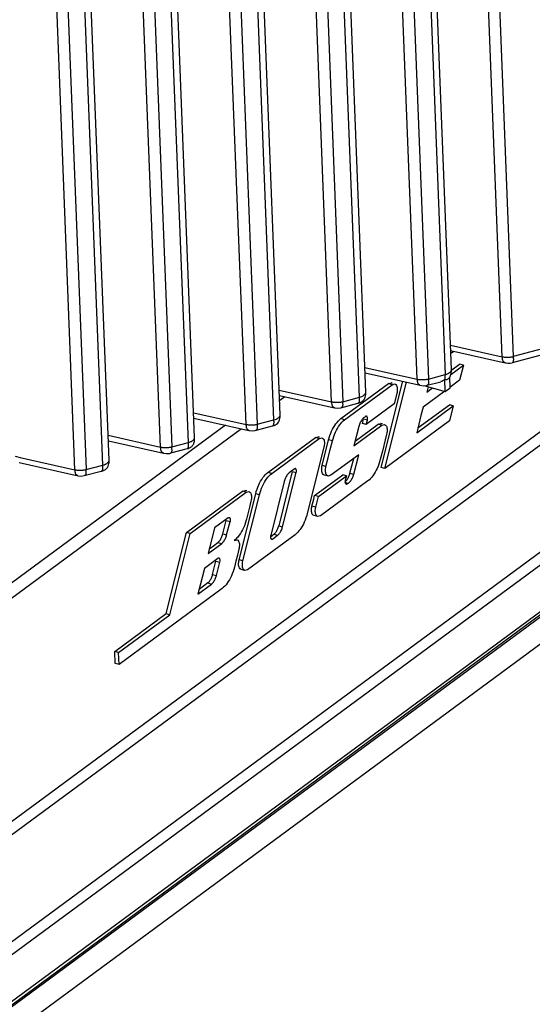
# Model space of a CAD drawing. Header units: inches. Extents: x -4 to 262, y 56 to 231.
# Tile 16 of 162: x 106.27 to 107.88, y 78.44 to 81.53. Entities that reach past the tile are written whole.
import ezdxf

# ---------------------------------------------------------------- set-up
doc = ezdxf.new("R2010")
doc.units = ezdxf.units.IN
doc.header["$LTSCALE"] = 1.2
doc.header["$MEASUREMENT"] = 0
doc.layers.get('0').update_dxf_attribs({"linetype": 'CONTINUOUS'})
doc.layers.add('7_ALL_FEATURES', color=7, linetype='CONTINUOUS')

msp = doc.modelspace()

# ---------------------------------------------------------------- linework, layer by layer
at = {"color": 7, "linetype": 'Continuous'}
for p, q in [((110.2396, 81.5423), (104.5854, 77.3702)), ((110.3069, 81.4451), (104.5672, 77.2099)), ((104.4229, 77.0945), (110.2799, 81.4163)), ((109.2733, 80.8698), (104.5898, 77.4139)), ((108.4117, 80.6119), (105.8389, 78.7135)), ((105.8531, 78.6837), (108.497, 80.6345)), ((107.6335, 80.4905), (107.6259, 80.4849)), ((107.624, 80.4181), (107.6631, 80.447)), ((107.6271, 80.4325), (107.6514, 80.4504)), ((107.6631, 80.447), (107.6513, 80.3997)), ((107.6631, 80.447), (107.6514, 80.4504)), ((107.4049, 80.1259), (107.4728, 80.3964)), ((107.4169, 80.1229), (107.4849, 80.3938)), ((107.605, 80.4036), (107.6058, 80.4032)), ((107.6065, 80.3645), (107.605, 80.4036)), ((107.622, 80.3759), (107.6207, 80.4104)), ((107.6513, 80.3997), (107.6209, 80.3774)), ((107.2785, 80.2791), (107.4276, 80.3891)), ((107.2904, 80.2758), (107.4395, 80.3858)), ((107.4276, 80.3891), (107.436, 80.3913)), ((107.4395, 80.3858), (107.4276, 80.3891)), ((107.4407, 80.39), (107.4361, 80.3913)), ((107.4395, 80.3858), (107.4479, 80.388)), ((107.6055, 80.3659), (107.5368, 80.3152)), ((107.5528, 80.379), (107.5486, 80.3625)), ((107.5486, 80.3625), (107.5662, 80.3754)), ((107.1024, 80.3479), (107.0871, 80.3366)), ((107.4543, 80.3582), (107.446, 80.3252)), ((107.446, 80.3252), (107.3581, 80.2604)), ((107.5166, 80.235), (107.6311, 80.3195)), ((107.5203, 80.2498), (107.6194, 80.3229)), ((107.5368, 80.3152), (107.5301, 80.2885)), ((107.6311, 80.3195), (107.6193, 80.2723)), ((107.6311, 80.3195), (107.6194, 80.3229)), ((107.2904, 80.2758), (107.2785, 80.2791)), ((107.3461, 80.2634), (107.3484, 80.2726)), ((107.3616, 80.2745), (107.3496, 80.2773)), ((107.3581, 80.2604), (107.3616, 80.2745)), ((107.6193, 80.2723), (107.4169, 80.1229)), ((107.5301, 80.2885), (107.5166, 80.235)), ((106.9164, 80.2584), (105.7757, 79.4167)), ((106.9662, 80.2474), (105.7948, 79.383)), ((107.3196, 80.1935), (107.4075, 80.2583)), ((107.335, 80.2549), (107.3196, 80.1935)), ((107.3233, 80.2083), (107.3956, 80.2617)), ((107.3581, 80.2604), (107.3461, 80.2634)), ((107.3956, 80.2617), (107.404, 80.2639)), ((107.4075, 80.2583), (107.3956, 80.2617)), ((107.4087, 80.2626), (107.4041, 80.2639)), ((107.4075, 80.2583), (107.4159, 80.2605)), ((107.0495, 80.1101), (107.1986, 80.2202)), ((107.0614, 80.1068), (107.2105, 80.2168)), ((107.1986, 80.2202), (107.207, 80.2224)), ((107.2105, 80.2168), (107.1986, 80.2202)), ((107.2117, 80.2211), (107.2071, 80.2224)), ((107.2105, 80.2168), (107.2189, 80.219)), ((107.2198, 80.1319), (107.24, 80.2121)), ((107.2519, 80.2089), (107.24, 80.2121)), ((107.2452, 80.1822), (107.2519, 80.2089)), ((107.4223, 80.2308), (107.4089, 80.1774)), ((107.2253, 80.1893), (107.1731, 79.9815)), ((107.2385, 80.1555), (107.2452, 80.1822)), ((107.4089, 80.1774), (107.4021, 80.1505)), ((107.2317, 80.1286), (107.2385, 80.1555)), ((107.3344, 80.1659), (107.2465, 80.1011)), ((107.3071, 80.1078), (107.3188, 80.1544)), ((107.319, 80.1045), (107.3344, 80.1659)), ((107.1321, 80.1205), (107.1161, 80.1087)), ((107.2317, 80.1286), (107.2198, 80.1319)), ((107.4169, 80.1229), (107.4049, 80.1259)), ((107.0614, 80.1068), (107.0495, 80.1101)), ((107.126, 80.1127), (107.0834, 79.9427)), ((107.0953, 79.9395), (107.138, 80.1095)), ((107.126, 80.1127), (107.138, 80.1095)), ((107.1961, 80.0375), (107.2842, 80.1025)), ((107.208, 80.0342), (107.2959, 80.0991)), ((107.3636, 80.0836), (107.2145, 79.9736)), ((107.2382, 80.0988), (107.2264, 80.1019)), ((107.2465, 80.1011), (107.2383, 80.0988)), ((107.2959, 80.0991), (107.2842, 80.1025)), ((107.2959, 80.0991), (107.2923, 80.0849)), ((107.3071, 80.1078), (107.319, 80.1045)), ((106.9696, 80.0512), (106.978, 80.0534)), ((106.9827, 80.0521), (106.978, 80.0534)), ((107.1007, 80.082), (107.058, 79.912)), ((107.3002, 80.0758), (107.292, 80.0781)), ((106.7938, 79.9215), (106.9696, 80.0512)), ((106.8057, 79.9182), (106.9815, 80.0478)), ((106.9588, 79.8354), (107.011, 80.0432)), ((106.9815, 80.0478), (106.9696, 80.0512)), ((106.9707, 79.8322), (107.0229, 80.0399)), ((106.9815, 80.0478), (106.9898, 80.05)), ((107.0229, 80.0399), (107.011, 80.0432)), ((107.1878, 80.0044), (107.1934, 80.0265)), ((107.1934, 80.0265), (107.1961, 80.0375)), ((107.208, 80.0342), (107.1961, 80.0375)), ((107.1997, 80.0012), (107.208, 80.0342)), ((106.9916, 80.0015), (106.982, 79.9636)), ((106.9962, 80.0203), (106.9916, 80.0015)), ((107.1997, 80.0012), (107.1878, 80.0044)), ((106.9243, 79.9672), (106.8817, 79.9358)), ((106.9077, 79.9169), (106.9183, 79.9594)), ((106.9183, 79.9594), (106.9303, 79.9562)), ((107.2062, 79.9714), (107.1943, 79.9745)), ((107.2145, 79.9736), (107.2063, 79.9714)), ((106.8817, 79.9358), (106.8616, 79.8555)), ((106.9196, 79.9137), (106.9303, 79.9562)), ((107.0834, 79.9427), (107.0953, 79.9395)), ((106.7298, 79.6665), (106.7938, 79.9215)), ((106.7417, 79.6632), (106.8057, 79.9182)), ((106.8057, 79.9182), (106.7938, 79.9215)), ((106.9077, 79.9169), (106.9196, 79.9137)), ((106.9474, 79.8999), (106.9435, 79.8968)), ((106.9435, 79.8968), (106.9519, 79.8989)), ((106.9492, 79.9015), (106.9474, 79.8999)), ((107.1346, 79.9146), (106.9855, 79.8046)), ((107.057, 79.9079), (107.0627, 79.9121)), ((107.0606, 79.9001), (107.0639, 79.9009)), ((107.061, 79.9018), (107.0639, 79.9009)), ((107.0627, 79.9121), (107.068, 79.9161)), ((107.0639, 79.9009), (107.0799, 79.9127)), ((107.068, 79.9161), (107.0799, 79.9127)), ((106.8616, 79.8555), (106.9042, 79.887)), ((106.8653, 79.8703), (106.8782, 79.8798)), ((106.8782, 79.8798), (106.8923, 79.8903)), ((106.8923, 79.8903), (106.9042, 79.887)), ((106.9583, 79.8692), (106.9536, 79.8504)), ((106.8923, 79.8397), (106.8497, 79.8083)), ((106.9536, 79.8504), (106.9489, 79.8315)), ((106.9707, 79.8322), (106.9588, 79.8354)), ((106.8497, 79.8083), (106.8296, 79.728)), ((106.8757, 79.7894), (106.8863, 79.8319)), ((106.8863, 79.8319), (106.8982, 79.8287)), ((106.8876, 79.7862), (106.8982, 79.8287)), ((106.9489, 79.8315), (106.9441, 79.8125)), ((106.9772, 79.8024), (106.9653, 79.8055)), ((106.9855, 79.8046), (106.9772, 79.8024)), ((106.8757, 79.7894), (106.8876, 79.7862)), ((106.9056, 79.7457), (106.5817, 79.5067)), ((106.8296, 79.728), (106.8722, 79.7595)), ((106.8603, 79.7628), (106.8333, 79.7428)), ((106.8603, 79.7628), (106.8722, 79.7595)), ((106.5683, 79.5473), (106.7298, 79.6665)), ((106.5803, 79.5441), (106.7417, 79.6632)), ((106.7298, 79.6665), (106.7417, 79.6632)), ((106.5698, 79.5097), (106.5683, 79.5473)), ((106.5803, 79.5441), (106.5683, 79.5473)), ((106.5817, 79.5067), (106.5803, 79.5441)), ((106.5817, 79.5067), (106.5698, 79.5097))]:
    msp.add_line(p, q, dxfattribs=at)
for points, start_tangent, end_tangent in [([(107.605, 80.4036), (107.5983, 80.3976), (107.5927, 80.3953)], (-0.515742, -0.737571), (-0.869886, -0.230863)), ([(107.6064, 80.4094), (107.6058, 80.4174)], (-0.008758, 0.899957), (-0.106751, 0.893647)), ([(107.6058, 80.4032), (107.6098, 80.4023), (107.6138, 80.4032), (107.6175, 80.4058), (107.6177, 80.406)], (0.791462, -0.428472), (0.615267, 0.656846)), ([(107.606, 80.4031), (107.6064, 80.4094)], (0.156997, 0.886201), (-0.008758, 0.899957)), ([(107.4479, 80.388), (107.4533, 80.3832), (107.4558, 80.3722)], (0.860218, -0.264622), (0.01823, -0.899815)), ([(107.4558, 80.3722), (107.4543, 80.3582)], (0.01823, -0.899815), (-0.219131, -0.872916)), ([(107.2495, 80.2397), (107.2629, 80.2629), (107.2785, 80.2791)], (0.369768, 0.820531), (0.724191, 0.534367)), ([(107.2519, 80.2089), (107.2614, 80.2364), (107.2748, 80.2596), (107.2904, 80.2758)], (0.219131, 0.872916), (0.724191, 0.534367)), ([(107.3539, 80.2836), (107.3463, 80.2778), (107.3397, 80.2677), (107.3394, 80.2672)], (-0.828218, -0.352215), (-0.388707, -0.811731)), ([(107.3484, 80.2726), (107.3486, 80.2756)], (0.168819, 0.884025), (-0.116921, 0.892373)), ([(107.3585, 80.2869), (107.3584, 80.2869), (107.3573, 80.2869), (107.3561, 80.2864), (107.355, 80.2852), (107.3539, 80.2836)], (-0.868327, 0.236659), (-0.509815, -0.741679)), ([(107.3616, 80.2745), (107.3625, 80.2788), (107.3621, 80.2825), (107.3606, 80.2854), (107.3585, 80.2869)], (0.22723, 0.870843), (-0.868327, 0.236659)), ([(107.24, 80.2121), (107.2495, 80.2397)], (0.219131, 0.872916), (0.369768, 0.820531)), ([(107.3394, 80.2672), (107.335, 80.2549)], (-0.388707, -0.811731), (-0.219131, -0.872916)), ([(107.4159, 80.2605), (107.4213, 80.2557), (107.4238, 80.2447)], (0.860218, -0.264622), (0.01823, -0.899815)), ([(107.4238, 80.2447), (107.4223, 80.2308)], (0.01823, -0.899815), (-0.219131, -0.872916)), ([(107.2189, 80.219), (107.2243, 80.2142), (107.2268, 80.2032)], (0.860218, -0.264622), (0.01823, -0.899815)), ([(107.2268, 80.2032), (107.2253, 80.1893)], (0.01823, -0.899815), (-0.219131, -0.872916)), ([(107.4021, 80.1505), (107.3926, 80.123)], (-0.219131, -0.872916), (-0.369768, -0.820531)), ([(107.1358, 80.122), (107.1352, 80.1221), (107.1341, 80.1218), (107.1321, 80.1205)], (-0.873026, 0.218691), (-0.733466, -0.521563)), ([(107.138, 80.1095), (107.1388, 80.1168), (107.1379, 80.12), (107.1371, 80.1212), (107.1361, 80.1219), (107.1358, 80.122)], (0.204879, 0.87637), (-0.873026, 0.218691)), ([(107.2182, 80.1178), (107.2198, 80.1319)], (-0.01823, 0.899815), (0.219131, 0.872916)), ([(107.2264, 80.1019), (107.2208, 80.1068), (107.2182, 80.1178)], (-0.865899, 0.245395), (-0.01823, 0.899815)), ([(107.2383, 80.0988), (107.2327, 80.1037), (107.2302, 80.1147), (107.2317, 80.1286)], (-0.865899, 0.245395), (0.219131, 0.872916)), ([(107.3926, 80.123), (107.3792, 80.0998), (107.3636, 80.0836)], (-0.369768, -0.820531), (-0.724191, -0.534367)), ([(107.0205, 80.0707), (107.0339, 80.0939), (107.0495, 80.1101)], (0.369768, 0.820531), (0.724191, 0.534367)), ([(107.0229, 80.0399), (107.0324, 80.0674), (107.0458, 80.0906), (107.0614, 80.1068)], (0.219131, 0.872916), (0.724191, 0.534367)), ([(107.1045, 80.093), (107.1007, 80.082)], (-0.369768, -0.820531), (-0.219131, -0.872916)), ([(107.1161, 80.1087), (107.1098, 80.1022), (107.1045, 80.093)], (-0.724191, -0.534367), (-0.369768, -0.820531)), ([(107.2923, 80.0849), (107.2921, 80.0838), (107.2919, 80.0827), (107.2913, 80.0809)], (-0.219131, -0.872916), (-0.056063, -0.898252)), ([(107.2917, 80.0811), (107.294, 80.083), (107.2993, 80.0895), (107.3038, 80.0979)], (0.726161, 0.531686), (0.353446, 0.827693)), ([(107.3002, 80.0758), (107.3077, 80.0816), (107.3143, 80.0917), (107.3146, 80.0923)], (0.826812, 0.355503), (0.38865, 0.811758)), ([(107.3038, 80.0979), (107.3071, 80.1078)], (0.353446, 0.827693), (0.219131, 0.872916)), ([(107.3146, 80.0923), (107.319, 80.1045)], (0.38865, 0.811758), (0.219131, 0.872916)), ([(107.011, 80.0432), (107.0205, 80.0707)], (0.219131, 0.872916), (0.369768, 0.820531)), ([(107.2913, 80.0809), (107.2926, 80.0751)], (-0.056063, -0.898252), (0.508628, -0.742494)), ([(107.2926, 80.0751), (107.295, 80.0731)], (0.508628, -0.742494), (0.834271, -0.337626)), ([(107.295, 80.0731), (107.2959, 80.0729), (107.3002, 80.0758)], (0.834271, -0.337626), (0.547693, 0.714165)), ([(106.9898, 80.05), (106.9953, 80.0452), (106.9978, 80.0343)], (0.860218, -0.264622), (0.01823, -0.899815)), ([(106.9978, 80.0343), (106.9962, 80.0203)], (0.01823, -0.899815), (-0.219131, -0.872916)), ([(107.1862, 79.9903), (107.1878, 80.0044)], (-0.01823, 0.899815), (0.219131, 0.872916)), ([(107.1944, 79.9745), (107.1888, 79.9793), (107.1862, 79.9903)], (-0.865899, 0.245395), (-0.01823, 0.899815)), ([(107.2063, 79.9714), (107.2007, 79.9762), (107.1982, 79.9872), (107.1997, 80.0012)], (-0.865899, 0.245395), (0.219131, 0.872916)), ([(106.9243, 79.9672), (106.9264, 79.9685), (106.9274, 79.9688), (106.9281, 79.9687)], (0.733466, 0.521563), (0.873044, -0.218619)), ([(106.9281, 79.9687), (106.9284, 79.9686), (106.9293, 79.9679), (106.9302, 79.9667), (106.9311, 79.9635), (106.9303, 79.9562)], (0.873044, -0.218619), (-0.204879, -0.87637)), ([(106.982, 79.9636), (106.9725, 79.9361), (106.9591, 79.9129), (106.9492, 79.9015)], (-0.219131, -0.872916), (-0.654167, -0.618114)), ([(107.1731, 79.9815), (107.1636, 79.954)], (-0.219131, -0.872916), (-0.369768, -0.820531)), ([(107.068, 79.9161), (107.0743, 79.9225), (107.0796, 79.9318)], (0.724191, 0.534367), (0.369768, 0.820531)), ([(107.0796, 79.9318), (107.0834, 79.9427)], (0.369768, 0.820531), (0.219131, 0.872916)), ([(107.0799, 79.9127), (107.0861, 79.9192), (107.0915, 79.9285), (107.0953, 79.9395)], (0.724191, 0.534367), (0.219131, 0.872916)), ([(107.1636, 79.954), (107.1502, 79.9308), (107.1346, 79.9146)], (-0.369768, -0.820531), (-0.724191, -0.534367)), ([(106.8923, 79.8903), (106.8985, 79.8967), (106.9039, 79.906), (106.9077, 79.9169)], (0.724191, 0.534367), (0.219131, 0.872916)), ([(106.9042, 79.887), (106.9104, 79.8934), (106.9158, 79.9027), (106.9196, 79.9137)], (0.724191, 0.534367), (0.219131, 0.872916)), ([(106.9519, 79.8989), (106.9573, 79.8941), (106.9599, 79.8832)], (0.860218, -0.264622), (0.01823, -0.899815)), ([(107.057, 79.908), (107.058, 79.9029)], (-0.056063, -0.898252), (0.372352, -0.819362)), ([(107.058, 79.912), (107.0578, 79.9109), (107.0576, 79.9098), (107.057, 79.908)], (-0.219131, -0.872916), (-0.056063, -0.898252)), ([(107.058, 79.9029), (107.0604, 79.9001), (107.0606, 79.9001)], (0.372352, -0.819362), (0.871251, -0.225658)), ([(106.9599, 79.8832), (106.9583, 79.8692)], (0.01823, -0.899815), (-0.219131, -0.872916)), ([(106.8961, 79.8413), (106.8954, 79.8413), (106.8944, 79.841), (106.8923, 79.8397)], (-0.873026, 0.218691), (-0.733466, -0.521563)), ([(106.8982, 79.8287), (106.8991, 79.836), (106.8981, 79.8392), (106.8973, 79.8404), (106.8964, 79.8411), (106.8961, 79.8413)], (0.204879, 0.87637), (-0.873026, 0.218691)), ([(106.9572, 79.8214), (106.9588, 79.8354)], (-0.01823, 0.899815), (0.219131, 0.872916)), ([(106.9441, 79.8125), (106.9346, 79.785)], (-0.219131, -0.872916), (-0.369768, -0.820531)), ([(106.9654, 79.8055), (106.9598, 79.8104), (106.9572, 79.8214)], (-0.865899, 0.245395), (-0.01823, 0.899815)), ([(106.9772, 79.8024), (106.9717, 79.8072), (106.9691, 79.8182), (106.9707, 79.8322)], (-0.865899, 0.245395), (0.219131, 0.872916)), ([(106.8603, 79.7628), (106.8665, 79.7692), (106.8719, 79.7785), (106.8757, 79.7894)], (0.724191, 0.534367), (0.219131, 0.872916)), ([(106.8722, 79.7595), (106.8784, 79.7659), (106.8838, 79.7752), (106.8876, 79.7862)], (0.724191, 0.534367), (0.219131, 0.872916)), ([(106.9346, 79.785), (106.9212, 79.7618), (106.9056, 79.7457)], (-0.369768, -0.820531), (-0.724191, -0.534367))]:
    msp.add_spline(points, degree=3, dxfattribs=dict(at, start_tangent=start_tangent, end_tangent=end_tangent))
at = {"layer": '7_ALL_FEATURES', "color": 7, "linetype": 'Continuous'}
for p, q in [((107.7848, 80.4737), (107.6322, 84.3766)), ((107.6676, 84.3769), (107.8201, 80.4741)), ((107.4533, 84.3202), (107.6058, 80.4174)), ((107.6256, 80.4333), (107.473, 84.3357)), ((107.5181, 80.4032), (107.3655, 84.306)), ((107.4009, 84.3063), (107.5535, 80.4035)), ((107.3568, 80.3623), (107.2043, 84.2646)), ((107.2493, 80.3321), (107.0968, 84.2349)), ((107.1322, 84.2352), (107.2847, 80.3324)), ((107.3371, 80.3463), (107.1845, 84.2491)), ((107.0683, 80.2752), (106.9158, 84.178)), ((107.0881, 80.2912), (106.9355, 84.1935)), ((106.9806, 80.261), (106.828, 84.1638)), ((106.8634, 84.1641), (107.016, 80.2613)), ((106.7996, 80.2041), (106.647, 84.1069)), ((106.7118, 80.1899), (106.5592, 84.0927)), ((106.5946, 84.093), (106.7472, 80.1902)), ((106.5505, 80.149), (106.398, 84.0513)), ((106.443, 80.1188), (106.2905, 84.0216)), ((106.3259, 84.0219), (106.4784, 80.1191)), ((106.5308, 80.133), (106.3783, 84.0358)), ((110.3133, 81.4331), (104.277, 76.9789)), ((110.2617, 81.3102), (104.2253, 76.8561)), ((108.5779, 80.6745), (107.8201, 80.4741)), ((108.5708, 80.654), (107.8161, 80.4544)), ((107.6226, 80.5101), (107.7848, 80.4737)), ((107.6232, 80.4928), (107.794, 80.4549)), ((107.3538, 80.44), (107.456, 80.4171)), ((107.3544, 80.4227), (107.5274, 80.3843)), ((107.456, 80.4171), (107.5181, 80.4032)), ((107.5492, 80.3838), (107.5925, 80.3952)), ((107.5535, 80.4035), (107.6058, 80.4174)), ((107.085, 80.3689), (107.2493, 80.3321)), ((107.3568, 80.3622), (107.3568, 80.3623)), ((107.5389, 80.3828), (107.6065, 80.3645)), ((107.6065, 80.3645), (107.622, 80.3759)), ((107.0857, 80.3516), (107.2586, 80.3132)), ((107.2847, 80.3324), (107.3371, 80.3463)), ((107.2798, 80.3137), (107.2798, 80.3137)), ((106.8163, 80.2978), (106.9806, 80.261)), ((106.8169, 80.2805), (106.9898, 80.2421)), ((107.016, 80.2613), (107.0683, 80.2752)), ((107.0881, 80.2911), (107.0881, 80.2912)), ((107.011, 80.2426), (107.011, 80.2426)), ((106.5475, 80.2267), (106.7118, 80.1899)), ((106.5482, 80.2094), (106.7212, 80.171)), ((106.7956, 80.1844), (106.7429, 80.1705)), ((106.7472, 80.1902), (106.7996, 80.2041)), ((106.7956, 80.1844), (106.7957, 80.1845)), ((106.2557, 80.1608), (106.2715, 80.1572)), ((106.2715, 80.1572), (106.443, 80.1188)), ((106.5505, 80.1489), (106.5505, 80.149)), ((106.4784, 80.1191), (106.5308, 80.133)), ((106.4735, 80.1004), (106.4735, 80.1004))]:
    msp.add_line(p, q, dxfattribs=at)
for points in [[(106.8071, 80.1891), (106.8085, 80.1901), (106.8099, 80.1913), (106.8113, 80.1927), (106.8127, 80.1943), (106.814, 80.1961), (106.8151, 80.1981), (106.8162, 80.2002), (106.8171, 80.2025), (106.8178, 80.2049), (106.8184, 80.2075), (106.8189, 80.2103), (106.8192, 80.2132), (106.8193, 80.2163), (106.8193, 80.2195), (106.6668, 84.1224)], [(107.7937, 80.455), (107.7963, 80.4543), (107.8031, 80.4534)], [(107.8031, 80.4534), (107.8104, 80.4535), (107.8164, 80.4546)], [(107.6247, 80.421), (107.6251, 80.423), (107.6253, 80.425), (107.6255, 80.427), (107.6256, 80.4291), (107.6256, 80.4312), (107.6256, 80.4333)], [(107.6177, 80.406), (107.6186, 80.4071), (107.6197, 80.4086)], [(107.6197, 80.4086), (107.6208, 80.4102), (107.6217, 80.4118), (107.6225, 80.4136), (107.6232, 80.4154), (107.6238, 80.4172), (107.6243, 80.4191), (107.6247, 80.421)], [(107.3488, 80.3359), (107.3515, 80.3393), (107.3535, 80.3431), (107.355, 80.347), (107.356, 80.351), (107.3566, 80.3549), (107.3568, 80.3587), (107.3568, 80.3622)], [(107.5267, 80.3845), (107.5276, 80.3842), (107.537, 80.3827)], [(107.537, 80.3827), (107.5471, 80.3834), (107.5495, 80.384)], [(107.3322, 80.3274), (107.3338, 80.3279), (107.3375, 80.3289), (107.3416, 80.3305), (107.3455, 80.3329), (107.3488, 80.3359)], [(107.2584, 80.3133), (107.2602, 80.3129), (107.269, 80.3121)], [(107.269, 80.3121), (107.2783, 80.3133), (107.3322, 80.3274)], [(107.08, 80.2648), (107.0827, 80.2682), (107.0847, 80.272), (107.0862, 80.2759), (107.0872, 80.2799), (107.0878, 80.2838), (107.0881, 80.2876), (107.088, 80.2911)], [(106.9897, 80.2422), (106.9914, 80.2418), (107.0003, 80.241)], [(107.0003, 80.241), (107.0095, 80.2422), (107.0634, 80.2563)], [(107.0634, 80.2563), (107.0651, 80.2568), (107.0688, 80.2578), (107.0728, 80.2594), (107.0767, 80.2618), (107.08, 80.2648)], [(106.7957, 80.1845), (106.7962, 80.1846), (106.7973, 80.185), (106.7986, 80.1854), (106.8, 80.1858), (106.8014, 80.1863), (106.8028, 80.1869), (106.8042, 80.1875), (106.8056, 80.1883), (106.8071, 80.1891)], [(106.5425, 80.1226), (106.5452, 80.126), (106.5472, 80.1298), (106.5487, 80.1337), (106.5497, 80.1377), (106.5503, 80.1416), (106.5505, 80.1454), (106.5505, 80.1489)], [(106.7204, 80.1712), (106.7213, 80.1709), (106.7308, 80.1694)], [(106.7308, 80.1694), (106.7409, 80.1701), (106.7432, 80.1707)], [(106.2678, 80.1409), (106.4539, 80.0996), (106.4627, 80.0988)], [(106.4627, 80.0988), (106.472, 80.1), (106.5259, 80.1142)], [(106.5259, 80.1142), (106.5276, 80.1146), (106.5313, 80.1156), (106.5353, 80.1172), (106.5392, 80.1196), (106.5425, 80.1226)]]:
    msp.add_lwpolyline(points, dxfattribs=at)
for points, start_tangent, end_tangent in [([(107.7847, 80.4737), (107.7855, 80.4735), (107.7893, 80.473), (107.7934, 80.4725), (107.7978, 80.4723), (107.8001, 80.4722), (107.8023, 80.4722), (107.8069, 80.4724), (107.8113, 80.4727), (107.8156, 80.4732), (107.8195, 80.4739), (107.8201, 80.474)], (0.881031, -0.183808), (0.877365, 0.200576)), ([(107.7863, 80.4649), (107.7862, 80.4656), (107.7859, 80.468), (107.7855, 80.4735)], (-0.163771, 0.884974), (-0.035152, 0.899313)), ([(107.7937, 80.455), (107.7924, 80.4554), (107.791, 80.4561), (107.7898, 80.4571), (107.7888, 80.4583), (107.7879, 80.4598), (107.7867, 80.4634), (107.7863, 80.4649)], (-0.870149, 0.229873), (-0.163771, 0.884974)), ([(107.8195, 80.4739), (107.82, 80.4684), (107.8202, 80.4658), (107.8202, 80.4634), (107.8201, 80.4613), (107.8199, 80.4594), (107.8195, 80.4577), (107.8192, 80.457), (107.8189, 80.4564), (107.8181, 80.4554), (107.817, 80.4548), (107.8163, 80.4546)], (0.082138, -0.896244), (-0.872616, -0.22032)), ([(107.6171, 80.4219), (107.6196, 80.4236), (107.6219, 80.4256), (107.6237, 80.4277), (107.6249, 80.4298), (107.6255, 80.432), (107.6256, 80.4333)], (0.774188, 0.458948), (-0.034832, 0.899326)), ([(107.5181, 80.4032), (107.5188, 80.403), (107.5226, 80.4024), (107.5267, 80.402), (107.5311, 80.4018), (107.5334, 80.4017), (107.5357, 80.4017), (107.5402, 80.4018), (107.5447, 80.4021), (107.5489, 80.4027), (107.5528, 80.4034), (107.5535, 80.4035)], (0.88103, -0.183809), (0.877365, 0.200575)), ([(107.5197, 80.3944), (107.5196, 80.395), (107.5192, 80.3974), (107.5188, 80.403)], (-0.163727, 0.884982), (-0.035152, 0.899313)), ([(107.5228, 80.3869), (107.5221, 80.3877), (107.5213, 80.3892), (107.52, 80.3928), (107.5197, 80.3944)], (-0.612495, 0.659431), (-0.163727, 0.884982)), ([(107.5528, 80.4033), (107.5532, 80.3977), (107.5535, 80.3928), (107.5534, 80.3907), (107.5533, 80.3888), (107.5529, 80.3872), (107.5523, 80.386), (107.5515, 80.385), (107.5504, 80.3843), (107.5495, 80.384)], (0.06371, -0.897742), (-0.871991, -0.222783)), ([(107.6058, 80.4174), (107.6079, 80.418), (107.6098, 80.4186), (107.6135, 80.4201), (107.6168, 80.4217), (107.6171, 80.4219)], (0.869277, 0.233148), (0.774188, 0.458948)), ([(107.3371, 80.3463), (107.3447, 80.349), (107.348, 80.3507), (107.3508, 80.3525), (107.3531, 80.3545), (107.3549, 80.3566), (107.3561, 80.3587), (107.3567, 80.3609), (107.3568, 80.3622)], (0.869276, 0.233149), (-0.034831, 0.899326)), ([(107.5266, 80.3845), (107.5258, 80.3848), (107.5244, 80.3856), (107.5231, 80.3865), (107.5228, 80.3869)], (-0.859242, 0.267776), (-0.612495, 0.659431)), ([(107.2493, 80.3321), (107.2501, 80.3319), (107.2519, 80.3316), (107.2538, 80.3313), (107.258, 80.3309), (107.2623, 80.3306), (107.2646, 80.3306), (107.2668, 80.3306), (107.2713, 80.3307), (107.2758, 80.331), (107.28, 80.3315), (107.2839, 80.3322), (107.2847, 80.3324)], (0.881033, -0.183796), (0.876679, 0.203554)), ([(107.2509, 80.3233), (107.2508, 80.3239), (107.2505, 80.3263), (107.2502, 80.329), (107.2501, 80.3319)], (-0.163564, 0.885012), (-0.035152, 0.899313)), ([(107.2839, 80.3322), (107.2841, 80.3268), (107.2842, 80.3223), (107.2841, 80.3204), (107.2839, 80.3187), (107.2835, 80.3173), (107.283, 80.3161), (107.2823, 80.3151), (107.2814, 80.3144), (107.2803, 80.3138), (107.2798, 80.3137)], (0.035152, -0.899313), (-0.867179, -0.240834)), ([(107.3322, 80.3274), (107.3327, 80.3276), (107.3339, 80.3282), (107.3348, 80.329), (107.3356, 80.33), (107.3362, 80.3312), (107.3367, 80.3327), (107.337, 80.3344), (107.3372, 80.3363), (107.3372, 80.3408), (107.3372, 80.3434), (107.3371, 80.3463)], (0.870184, 0.22974), (-0.035152, 0.899313)), ([(107.2584, 80.3133), (107.257, 80.3137), (107.2556, 80.3145), (107.2544, 80.3154), (107.2534, 80.3166), (107.2525, 80.3181), (107.2512, 80.3217), (107.2509, 80.3233)], (-0.874287, 0.213592), (-0.163564, 0.885012)), ([(107.0634, 80.2563), (107.0639, 80.2565), (107.0651, 80.2571), (107.0661, 80.2579), (107.0669, 80.2589), (107.0675, 80.2601), (107.0679, 80.2616), (107.0682, 80.2633), (107.0684, 80.2652), (107.0685, 80.2697), (107.0684, 80.2723), (107.0683, 80.2752)], (0.870184, 0.22974), (-0.035152, 0.899313)), ([(107.0683, 80.2752), (107.076, 80.2779), (107.0792, 80.2796), (107.082, 80.2814), (107.0843, 80.2834), (107.0861, 80.2855), (107.0874, 80.2876), (107.088, 80.2898), (107.088, 80.2911)], (0.869276, 0.233151), (-0.034831, 0.899326)), ([(106.9806, 80.261), (106.9813, 80.2608), (106.9832, 80.2605), (106.9851, 80.2602), (106.9892, 80.2598), (106.9936, 80.2596), (106.9958, 80.2595), (106.9981, 80.2595), (107.0026, 80.2596), (107.007, 80.2599), (107.0112, 80.2604), (107.0152, 80.2611), (107.016, 80.2613)], (0.881033, -0.183797), (0.876679, 0.203555)), ([(106.9822, 80.2522), (106.982, 80.2528), (106.9817, 80.2552), (106.9815, 80.2579), (106.9813, 80.2608)], (-0.163558, 0.885013), (-0.035152, 0.899313)), ([(106.9897, 80.2422), (106.9882, 80.2426), (106.9868, 80.2434), (106.9856, 80.2443), (106.9846, 80.2455), (106.9837, 80.247), (106.9825, 80.2507), (106.9822, 80.2522)], (-0.874289, 0.213584), (-0.163558, 0.885013)), ([(107.0152, 80.2611), (107.0153, 80.2557), (107.0154, 80.2512), (107.0153, 80.2493), (107.0151, 80.2476), (107.0147, 80.2462), (107.0142, 80.245), (107.0135, 80.244), (107.0126, 80.2433), (107.0115, 80.2427), (107.011, 80.2426)], (0.035152, -0.899313), (-0.867177, -0.24084)), ([(106.7996, 80.2041), (106.8016, 80.2047), (106.8036, 80.2053), (106.8072, 80.2068), (106.8105, 80.2085), (106.8133, 80.2103), (106.8156, 80.2123), (106.8174, 80.2144), (106.8186, 80.2165), (106.8192, 80.2187), (106.8193, 80.22)], (0.869275, 0.233155), (-0.034732, 0.89933)), ([(106.7118, 80.1899), (106.7126, 80.1897), (106.7163, 80.1891), (106.7205, 80.1887), (106.7249, 80.1885), (106.7271, 80.1884), (106.7294, 80.1884), (106.7339, 80.1885), (106.7384, 80.1889), (106.7426, 80.1894), (106.7466, 80.1901), (106.7472, 80.1902)], (0.88103, -0.183812), (0.877364, 0.200578)), ([(106.7134, 80.1811), (106.7133, 80.1817), (106.713, 80.1841), (106.7126, 80.1897)], (-0.163713, 0.884985), (-0.035152, 0.899313)), ([(106.7203, 80.1713), (106.7195, 80.1715), (106.7181, 80.1723), (106.7169, 80.1733), (106.7158, 80.1744), (106.715, 80.1759), (106.7137, 80.1796), (106.7134, 80.1811)], (-0.859249, 0.267752), (-0.163713, 0.884985)), ([(106.7466, 80.1901), (106.747, 80.1844), (106.7472, 80.1796), (106.7472, 80.1774), (106.747, 80.1755), (106.7466, 80.1739), (106.746, 80.1727), (106.7452, 80.1717), (106.7441, 80.171), (106.7432, 80.1707)], (0.063711, -0.897742), (-0.871988, -0.222795)), ([(106.7957, 80.1845), (106.7966, 80.1848), (106.7976, 80.1855), (106.7985, 80.1865), (106.7991, 80.1878), (106.7996, 80.1895), (106.7999, 80.1914), (106.8, 80.1936), (106.8001, 80.1946)], (0.871155, 0.226029), (0.018219, 0.899816)), ([(106.8001, 80.1946), (106.8, 80.1986), (106.7998, 80.2013), (106.7996, 80.2041)], (0.018219, 0.899816), (-0.103533, 0.894025)), ([(106.5308, 80.133), (106.5384, 80.1357), (106.5417, 80.1374), (106.5445, 80.1392), (106.5468, 80.1412), (106.5486, 80.1433), (106.5499, 80.1454), (106.5505, 80.1476), (106.5505, 80.1489)], (0.869274, 0.233156), (-0.03483, 0.899326)), ([(106.443, 80.1188), (106.4438, 80.1186), (106.4456, 80.1183), (106.4476, 80.118), (106.4517, 80.1176), (106.4561, 80.1174), (106.4583, 80.1173), (106.4606, 80.1173), (106.4651, 80.1174), (106.4695, 80.1177), (106.4737, 80.1182), (106.4776, 80.1189), (106.4784, 80.1191)], (0.881032, -0.183801), (0.876678, 0.203559)), ([(106.4446, 80.11), (106.4445, 80.1106), (106.4442, 80.113), (106.444, 80.1157), (106.4438, 80.1186)], (-0.163546, 0.885016), (-0.035152, 0.899313)), ([(106.4776, 80.1189), (106.4778, 80.1135), (106.4779, 80.109), (106.4778, 80.1071), (106.4776, 80.1054), (106.4772, 80.104), (106.4767, 80.1028), (106.476, 80.1018), (106.4751, 80.1011), (106.474, 80.1005), (106.4735, 80.1004)], (0.035152, -0.899313), (-0.867175, -0.240847)), ([(106.5259, 80.1142), (106.5264, 80.1143), (106.5276, 80.1149), (106.5286, 80.1157), (106.5293, 80.1167), (106.53, 80.1179), (106.5304, 80.1194), (106.5307, 80.1211), (106.5309, 80.123), (106.531, 80.1276), (106.5309, 80.1302), (106.5308, 80.133)], (0.870181, 0.229751), (-0.035152, 0.899313)), ([(106.4521, 80.1), (106.4507, 80.1004), (106.4493, 80.1012), (106.4481, 80.1022), (106.4471, 80.1033), (106.4462, 80.1048), (106.445, 80.1085), (106.4446, 80.11)], (-0.874293, 0.21357), (-0.163546, 0.885016))]:
    msp.add_spline(points, degree=3, dxfattribs=dict(at, start_tangent=start_tangent, end_tangent=end_tangent))

doc.saveas('drawing.dxf')
